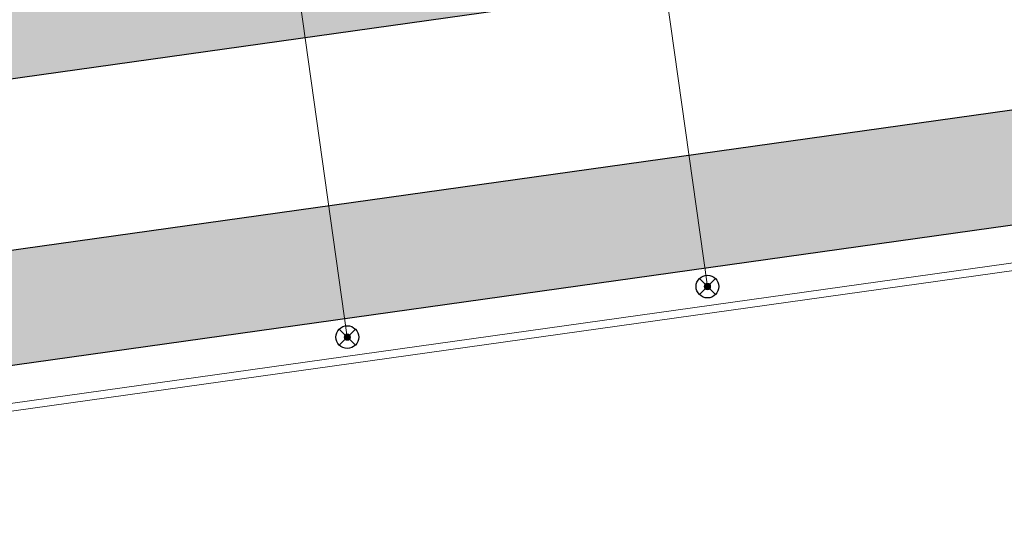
# Model space of a CAD drawing. Extents: x 98477 to 100410, y 398052 to 398969.
# Tile 175 of 256: x 98620 to 98633, y 398414 to 398421. Entities that reach past the tile are written whole.
import ezdxf

# ---------------------------------------------------------------- set-up
doc = ezdxf.new("R2010")
doc.units = 0
doc.linetypes.add('AL-NUTSTRACE', pattern=[17, 5, -3.5, 0, -3.5, 5])
doc.linetypes.add('RI-DWA', pattern=[9.75, 4.5, -0.75, 0.75, -0.75, 0.75, -0.75, 0.75, -0.75])
for name, color, linetype, lineweight in [('N-KO-kantbegrenzing grondwerk', 70, 'Continuous', 25), ('N-KO-kantverharding', 2, 'Continuous', 25), ('N-RI-DWA huisaansluitleiding', 24, 'RI-DWA', 18), ('N-RI-DWA ontstoppingstuk', 24, 'Continuous', 25), ("N-VH-arcering 'MAT' grijs 251", 251, 'Continuous', 18), ('N-VH-arcering printbeton', 8, 'Continuous', 9), ('X-AL-hoogtelijn - Niv 1', 1, 'AL-HOOGTELIJN', 18), ('X-AL-nutstrace VERWERKT', 252, 'AL-NUTSTRACE', 18)]:
    doc.layers.add(name, color=color, linetype=linetype, lineweight=lineweight)
doc.layers.add('X-AL-contourlijnen', color=30, linetype='Continuous', plot=False)
doc.styles.get("Standard").update_dxf_attribs({"font": 'txt.shx'})
doc.linetypes.add('AL-HOOGTELIJN', pattern='A,10,-1.5,["H",Standard,S=0.9,R=0,X=-0.3,Y=-0.45],-1.5,30', length=43)

# ---------------------------------------------------------------- blocks, each defined once
blk = doc.blocks.new('CS Ontstoppingsstuk')
h = blk.add_hatch(color=256)
edge = h.paths.add_edge_path()
edge.add_arc((0, -5.551115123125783e-17), 0.2125000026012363, 358.5516444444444, 718.5516444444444)
at = {"lineweight": 18, "flags": 128}
for points in [[(-0.530330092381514, -0.5303300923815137), (0.5303300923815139, 0.5303300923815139)], [(0.5303300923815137, -0.530330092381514), (-0.5303300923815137, 0.530330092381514)]]:
    blk.add_lwpolyline(points, dxfattribs=at)
blk.add_circle((0, 0), 0.7500000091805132)
at = {"lineweight": 18}
blk.add_circle((0, 0), 0.2125000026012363, dxfattribs=at)

msp = doc.modelspace()

# ---------------------------------------------------------------- hatches: boundary and pattern name
at = {"layer": "N-VH-arcering 'MAT' grijs 251"}
h = msp.add_hatch(color=256, dxfattribs=at)
h.dxf.hatch_style = 1
edge = h.paths.add_edge_path()
edge.add_line((98801.70985258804, 398275.5025756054), (98759.07881222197, 398269.5111736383))
edge.add_arc((98758.55691309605, 398273.2246788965), 3.749999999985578, 188.0000000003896, 277.9999999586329, ccw=False)
edge.add_line((98754.84340783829, 398272.7027797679), (98754.7320693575, 398273.4949942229))
edge.add_arc((98759.43584268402, 398274.1560664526), 4.75000000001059, 98.00000000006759, 188.0000000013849, ccw=False)
edge.add_line((98758.77477045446, 398278.859839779), (98802.64364589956, 398285.0252081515))
edge.add_arc((98800.79960231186, 398298.1462600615), 13.24999999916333, 278.0000000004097, 315.3695932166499)
edge.add_arc((98814.32101528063, 398284.7981743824), 5.750000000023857, 97.99999999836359, 135.3695932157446, ccw=False)
edge.add_line((98813.52076995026, 398290.4922157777), (98817.94515990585, 398291.114023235))
edge.add_arc((98818.74540523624, 398285.4199818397), 5.750000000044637, 8.00000000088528, 97.99999999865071, ccw=False)
edge.add_line((98824.43944663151, 398286.2202271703), (98832.12180180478, 398231.5574297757))
edge.add_arc((98824.4472242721, 398230.4788382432), 7.74999999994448, -36.90337989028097, 8.000000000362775, ccw=False)
edge.add_line((98830.64450586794, 398225.8252159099), (98822.02531955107, 398214.3469478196))
edge.add_arc((98828.62242576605, 398209.3930917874), 8.249999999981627, 143.0966201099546, 188.000000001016)
edge.add_line((98820.45271419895, 398208.2449137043), (98820.95212056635, 398204.6914527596))
edge.add_line((98820.95212056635, 398204.6914527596), (98824.98814049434, 398175.9736787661))
edge.add_line((98824.98814049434, 398175.9736787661), (98826.34507822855, 398166.3185650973))
edge.add_arc((98829.56344945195, 398166.7708776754), 3.249999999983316, 187.9999999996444, 277.9999999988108)
edge.add_line((98830.01576203, 398163.552506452), (98845.49611657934, 398165.7281284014))
edge.add_line((98845.49611657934, 398165.7281284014), (98850.05134969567, 398166.3683246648))
edge.add_line((98850.05134969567, 398166.3683246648), (98871.26042709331, 398169.349066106))
edge.add_line((98871.26042709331, 398169.349066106), (98879.77673248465, 398170.5459547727))
edge.add_line((98879.77673248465, 398170.5459547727), (98895.91810200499, 398172.8144763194))
edge.add_line((98895.91810200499, 398172.8144763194), (98895.01347684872, 398179.2512187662))
edge.add_line((98895.01347684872, 398179.2512187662), (98835.84495974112, 398170.9356259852))
edge.add_arc((98835.18388751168, 398175.6393993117), 4.749999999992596, 188.0000000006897, 277.9999999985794, ccw=False)
edge.add_line((98830.48011418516, 398174.9783270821), (98825.97718274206, 398207.0183491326))
edge.add_arc((98833.65176027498, 398208.096940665), 7.750000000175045, 143.0966201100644, 188.0000000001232, ccw=False)
edge.add_line((98827.4544786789, 398212.7505629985), (98836.07366499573, 398224.2288310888))
edge.add_arc((98829.47655878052, 398229.1826871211), 8.250000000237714, 323.096620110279, 367.9999999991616)
edge.add_line((98837.64627034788, 398230.3308652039), (98837.34238794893, 398232.4931008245))
edge.add_line((98837.34238794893, 398232.4931008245), (98837.34238780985, 398232.493100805))
edge.add_line((98837.34238780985, 398232.493100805), (98829.68786739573, 398286.9578446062))
edge.add_arc((98835.38190879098, 398287.7580899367), 5.749999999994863, 97.99999999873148, 188.0000000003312, ccw=False)
edge.add_line((98834.58166346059, 398293.452131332), (98882.50500414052, 398300.1873176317))
edge.add_arc((98883.61838894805, 398292.2651730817), 8.000000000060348, 11.632034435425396, 97.9999999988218, ccw=False)
edge.add_line((98891.45409032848, 398293.8781776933), (98890.9995, 398296.0865))
edge.add_line((98890.9995, 398296.0865), (98889.023, 398305.688))
edge.add_line((98889.023, 398305.688), (98888.557, 398307.974))
edge.add_line((98888.557, 398307.974), (98887.38477368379, 398314.7597044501))
edge.add_arc((98879.50153614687, 398313.3978799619), 8.00000000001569, -82.00000000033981, 9.801079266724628, ccw=False)
edge.add_line((98880.6149209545, 398305.475735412), (98872.94460748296, 398304.3977431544))
edge.add_arc((98872.42270835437, 398308.1112484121), 3.749999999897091, 189.4265010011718, 278.00000000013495, ccw=False)
edge.add_arc((92946.7354543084, 397324.3039467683), 6003.049999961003, 9.42650100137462, 10.61166010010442)
edge.add_line((98847.1206531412, 398429.7738954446), (98842.31285519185, 398429.0982035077))
edge.add_arc((92946.7354539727, 397324.3039467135), 5998.200000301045, 9.428546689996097, 10.613773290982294, ccw=False)
edge.add_arc((98860.08948650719, 398306.4687901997), 3.840166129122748, -81.43407539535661, 6.657381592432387, ccw=False)
edge.add_line((98860.66146879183, 398302.6714605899), (98847.18483033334, 398300.7774425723))
edge.add_line((98847.18483033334, 398300.7774425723), (98842.62959721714, 398300.1372463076))
edge.add_line((98842.62959721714, 398300.1372463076), (98820.15051205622, 398296.9780169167))
edge.add_arc((98819.35026672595, 398302.672058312), 5.749999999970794, 187.9999999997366, 277.99999999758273, ccw=False)
edge.add_line((98813.65622533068, 398301.8718129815), (98812.30624625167, 398311.4774132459))
edge.add_line((98812.30624625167, 398311.4774132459), (98811.1093575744, 398319.9937186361))
edge.add_line((98811.1093575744, 398319.9937186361), (98809.24443803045, 398333.2633107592))
edge.add_line((98809.24443803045, 398333.2633107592), (98808.67382831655, 398337.3234098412))
edge.add_line((98808.67382831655, 398337.3234098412), (98807.71353391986, 398344.1562595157))
edge.add_line((98807.71353391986, 398344.1562595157), (98807.70657526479, 398344.2057729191))
edge.add_line((98807.70657526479, 398344.2057729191), (98811.66764753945, 398344.7624653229))
edge.add_line((98811.66764753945, 398344.7624653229), (98829.49247277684, 398347.2675811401))
edge.add_line((98829.49247277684, 398347.2675811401), (98831.96814294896, 398347.6155138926))
edge.add_line((98831.96814294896, 398347.6155138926), (98831.06351779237, 398354.0522563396))
edge.add_line((98831.06351779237, 398354.0522563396), (98828.58784762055, 398353.704323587))
edge.add_line((98828.58784762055, 398353.704323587), (98810.76302238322, 398351.1992077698))
edge.add_line((98810.76302238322, 398351.1992077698), (98806.80195010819, 398350.6425153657))
edge.add_line((98806.80195010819, 398350.6425153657), (98806.79499145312, 398350.6920287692))
edge.add_line((98806.79499145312, 398350.6920287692), (98805.14616655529, 398362.4240275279))
edge.add_line((98805.14616655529, 398362.4240275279), (98805.04836903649, 398363.119893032))
edge.add_line((98805.04836903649, 398363.119893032), (98803.99065346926, 398370.6459303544))
edge.add_line((98803.99065346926, 398370.6459303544), (98802.48758397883, 398381.3408254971))
edge.add_line((98802.48758397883, 398381.3408254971), (98801.4298684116, 398388.8668628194))
edge.add_line((98801.4298684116, 398388.8668628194), (98799.92679892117, 398399.561757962))
edge.add_line((98799.92679892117, 398399.561757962), (98798.86908335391, 398407.0877952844))
edge.add_line((98798.86908335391, 398407.0877952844), (98797.36601386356, 398417.7826904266))
edge.add_line((98797.36601386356, 398417.7826904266), (98796.79540414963, 398421.8427895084))
edge.add_line((98796.79540414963, 398421.8427895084), (98795.88382033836, 398428.3290453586))
edge.add_line((98795.88382033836, 398428.3290453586), (98795.87686168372, 398428.3785587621))
edge.add_line((98795.87686168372, 398428.3785587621), (98799.83793395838, 398428.9352511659))
edge.add_line((98799.83793395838, 398428.9352511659), (98817.66275919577, 398431.4403669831))
edge.add_line((98817.66275919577, 398431.4403669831), (98820.13842936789, 398431.7882997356))
edge.add_line((98820.13842936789, 398431.7882997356), (98819.2338042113, 398438.2250421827))
edge.add_line((98819.2338042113, 398438.2250421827), (98816.75813403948, 398437.87710943))
edge.add_line((98816.75813403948, 398437.87710943), (98798.93330880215, 398435.3719936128))
edge.add_line((98798.93330880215, 398435.3719936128), (98794.9722365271, 398434.8153012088))
edge.add_line((98794.9722365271, 398434.8153012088), (98794.96527787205, 398434.8648146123))
edge.add_line((98794.96527787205, 398434.8648146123), (98793.37870452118, 398446.1538705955))
edge.add_line((98793.37870452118, 398446.1538705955), (98792.73850825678, 398450.7091037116))
edge.add_line((98792.73850825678, 398450.7091037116), (98789.33816684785, 398474.9037900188))
edge.add_line((98789.33816684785, 398474.9037900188), (98783.89169246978, 398474.1383379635))
edge.add_line((98783.89169246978, 398474.1383379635), (98786.76317609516, 398453.7066703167))
edge.add_arc((98782.05940276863, 398453.0455980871), 4.750000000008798, -82.0000000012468, 7.999999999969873, ccw=False)
edge.add_line((98782.72047499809, 398448.3418247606), (98773.11487473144, 398446.9918456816))
edge.add_line((98773.11487473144, 398446.9918456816), (98764.5985693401, 398445.7949570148))
edge.add_line((98764.5985693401, 398445.7949570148), (98743.40683266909, 398442.8166526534))
edge.add_line((98743.40683266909, 398442.8166526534), (98734.89052727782, 398441.6197639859))
edge.add_line((98734.89052727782, 398441.6197639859), (98611.80020633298, 398424.3205475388))
edge.add_line((98611.80020633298, 398424.3205475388), (98607.65702311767, 398453.8008279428))
edge.add_arc((98611.6373665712, 398454.1216500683), 3.993251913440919, 101.39182936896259, 184.6081706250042, ccw=False)
edge.add_line((98610.84862924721, 398458.0362323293), (98611.83889731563, 398458.1754054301))
edge.add_line((98611.83889731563, 398458.1754054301), (98639.5664032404, 398462.0722522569))
edge.add_line((98639.5664032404, 398462.0722522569), (98641.54693937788, 398462.3505984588))
edge.add_line((98641.54693937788, 398462.3505984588), (98659.37176461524, 398464.8557142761))
edge.add_line((98659.37176461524, 398464.8557142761), (98661.84743478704, 398465.2036470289))
edge.add_line((98661.84743478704, 398465.2036470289), (98660.94280963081, 398471.6403894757))
edge.add_line((98660.94280963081, 398471.6403894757), (98649.90132066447, 398470.0886093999))
edge.add_line((98649.90132066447, 398470.0886093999), (98624.64948491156, 398466.5396953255))
edge.add_line((98624.64948491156, 398466.5396953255), (98622.66894877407, 398466.2613491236))
edge.add_line((98622.66894877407, 398466.2613491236), (98604.84412353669, 398463.7562333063))
edge.add_line((98604.84412353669, 398463.7562333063), (98602.86358739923, 398463.4778871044))
edge.add_line((98602.86358739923, 398463.4778871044), (98594.9414428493, 398462.3645022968))
edge.add_line((98594.9414428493, 398462.3645022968), (98576.27488975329, 398459.7410893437))
edge.add_line((98576.27488975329, 398459.7410893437), (98577.17951490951, 398453.3043468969))
edge.add_line((98577.17951490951, 398453.3043468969), (98578.1697829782, 398453.4435199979))
edge.add_line((98578.1697829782, 398453.4435199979), (98598.47059208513, 398456.2943364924))
edge.add_arc((98598.79151287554, 398452.3139562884), 3.993296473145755, 11.424909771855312, 94.60953932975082, ccw=False)
edge.add_line((98602.70568277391, 398453.1049624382), (98606.84886598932, 398423.6246820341))
edge.add_line((98606.84886598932, 398423.6246820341), (98548.81915716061, 398415.4691383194))
edge.add_arc((98548.15808493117, 398420.172911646), 4.750000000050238, 188.0000000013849, 277.99999999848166, ccw=False)
edge.add_line((98543.45431160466, 398419.5118394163), (98539.76818545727, 398445.7399897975))
edge.add_line((98539.76818545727, 398445.7399897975), (98538.97597100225, 398445.6286513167))
edge.add_line((98538.97597100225, 398445.6286513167), (98538.73241807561, 398447.361620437))
edge.add_line((98538.73241807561, 398447.361620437), (98534.77134580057, 398446.8049280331))
edge.add_line((98534.77134580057, 398446.8049280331), (98536.52992450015, 398434.2919904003))
edge.add_line((98536.52992450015, 398434.2919904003), (98537.17012076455, 398429.7367572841))
edge.add_line((98537.17012076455, 398429.7367572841), (98538.39484405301, 398421.0223982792))
edge.add_line((98538.39484405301, 398421.0223982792), (98539.03504031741, 398416.467165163))
edge.add_line((98539.03504031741, 398416.467165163), (98541.02521566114, 398402.30633178))
edge.add_line((98541.02521566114, 398402.30633178), (98541.66541192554, 398397.7510986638))
edge.add_line((98541.66541192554, 398397.7510986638), (98543.65558726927, 398383.5902652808))
edge.add_line((98543.65558726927, 398383.5902652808), (98544.29578353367, 398379.0350321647))
edge.add_line((98544.29578353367, 398379.0350321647), (98545.60401068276, 398369.7265123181))
edge.add_arc((98543.87104156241, 398369.4829593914), 1.750000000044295, -82.00000000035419, 7.99999999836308, ccw=False)
edge.add_line((98544.11459448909, 398367.7499902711), (98522.47723718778, 398364.7090580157))
edge.add_line((98522.47723718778, 398364.7090580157), (98523.21485462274, 398359.4606372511))
edge.add_line((98523.21485462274, 398359.4606372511), (98545.05026553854, 398362.5294041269))
edge.add_line((98545.05026553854, 398362.5294041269), (98549.60549865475, 398363.1696003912))
edge.add_line((98549.60549865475, 398363.1696003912), (98564.16243926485, 398365.2154449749))
edge.add_arc((98564.82351149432, 398360.5116716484), 4.749999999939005, 8.000000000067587, 97.99999999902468, ccw=False)
edge.add_line((98569.5272848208, 398361.172743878), (98576.49985717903, 398311.5603136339))
edge.add_arc((98571.7960838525, 398310.8992414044), 4.749999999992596, -82.0000000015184, 7.999999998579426, ccw=False)
edge.add_line((98572.45715608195, 398306.1954680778), (98563.84182388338, 398304.9846620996))
edge.add_line((98563.84182388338, 398304.9846620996), (98559.28659076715, 398304.3444658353))
edge.add_line((98559.28659076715, 398304.3444658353), (98541.0161448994, 398301.7767221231))
edge.add_line((98541.0161448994, 398301.7767221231), (98541.7537623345, 398296.5283013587))
edge.add_line((98541.7537623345, 398296.5283013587), (98553.88454617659, 398298.2331718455))
edge.add_arc((98554.12809910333, 398296.5002027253), 1.749999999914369, 7.999999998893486, 98.0000000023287, ccw=False)
edge.add_line((98555.86106822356, 398296.7437556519), (98557.35022040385, 398286.1478873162))
edge.add_line((98557.35022040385, 398286.1478873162), (98557.99041666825, 398281.5926542))
edge.add_line((98557.99041666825, 398281.5926542), (98560.13368242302, 398266.3425259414))
edge.add_line((98560.13368242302, 398266.3425259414), (98560.77387868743, 398261.7872928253))
edge.add_line((98560.77387868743, 398261.7872928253), (98562.9171444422, 398246.5371645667))
edge.add_line((98562.9171444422, 398246.5371645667), (98563.5573407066, 398241.9819314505))
edge.add_line((98563.5573407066, 398241.9819314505), (98565.70060646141, 398226.7318031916))
edge.add_line((98565.70060646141, 398226.7318031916), (98566.34080272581, 398222.1765700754))
edge.add_line((98566.34080272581, 398222.1765700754), (98567.56552601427, 398213.4622110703))
edge.add_line((98567.56552601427, 398213.4622110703), (98568.20572227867, 398208.9069779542))
edge.add_line((98568.20572227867, 398208.9069779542), (98576.53105717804, 398149.6691420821))
edge.add_line((98576.53105717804, 398149.6691420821), (98576.55610833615, 398149.4908938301))
edge.add_line((98576.55610833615, 398149.4908938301), (98535.4599834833, 398143.7152101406))
edge.add_line((98535.4599834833, 398143.7152101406), (98536.3465161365, 398137.4072025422))
edge.add_line((98536.3465161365, 398137.4072025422), (98537.33678420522, 398137.5463756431))
edge.add_line((98537.33678420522, 398137.5463756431), (98577.44264098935, 398143.1828862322))
edge.add_line((98577.44264098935, 398143.1828862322), (98578.76478544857, 398133.7753395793))
edge.add_line((98578.76478544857, 398133.7753395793), (98538.65892866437, 398128.1388289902))
edge.add_line((98538.65892866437, 398128.1388289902), (98537.66866059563, 398127.9996558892))
edge.add_line((98537.66866059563, 398127.9996558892), (98538.57328575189, 398121.5629134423))
edge.add_line((98538.57328575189, 398121.5629134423), (98579.66941060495, 398127.3385971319))
edge.add_line((98579.66941060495, 398127.3385971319), (98579.67636925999, 398127.2890837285))
edge.add_line((98579.67636925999, 398127.2890837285), (98580.7660946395, 398119.5352847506))
edge.add_line((98580.7660946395, 398119.5352847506), (98582.57534495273, 398106.6617998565))
edge.add_line((98582.57534495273, 398106.6617998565), (98583.06245080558, 398103.1958616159))
edge.add_line((98583.06245080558, 398103.1958616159), (98584.87170111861, 398090.3223767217))
edge.add_line((98584.87170111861, 398090.3223767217), (98585.35880697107, 398086.8564384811))
edge.add_line((98585.35880697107, 398086.8564384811), (98587.16805728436, 398073.9829535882))
edge.add_line((98587.16805728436, 398073.9829535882), (98588.14928671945, 398067.0011433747))
edge.add_arc((98585.92118356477, 398066.6880038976), 2.249999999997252, -71.05267843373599, 7.999999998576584, ccw=False)
edge.add_line((98586.6517556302, 398064.5599145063), (98587.08769329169, 398064.7095716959))
edge.add_line((98587.08769329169, 398064.7095716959), (98595.76511800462, 398067.6885274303))
edge.add_line((98595.76511800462, 398067.6885274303), (98596.09256923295, 398067.8009412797))
edge.add_arc((98595.36199716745, 398069.9290306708), 2.249999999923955, 187.9999999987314, 288.947321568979, ccw=False)
edge.add_line((98593.13389401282, 398069.6158911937), (98582.46560133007, 398145.5247379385))
edge.add_arc((98587.16937465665, 398146.1858101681), 4.750000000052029, 98.00000000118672, 187.9999999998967, ccw=False)
edge.add_line((98586.50830242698, 398150.8895834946), (98609.06670264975, 398154.0599598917))
edge.add_line((98609.06670264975, 398154.0599598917), (98621.30783352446, 398156.2004915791))
edge.add_line((98621.30783352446, 398156.2004915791), (98618.71337939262, 398174.6609919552))
edge.add_line((98618.71337939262, 398174.6609919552), (98600.88855415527, 398172.155876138))
edge.add_line((98600.88855415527, 398172.155876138), (98602.70587460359, 398159.2249692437))
edge.add_line((98602.70587460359, 398159.2249692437), (98585.67326382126, 398156.8311919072))
edge.add_arc((98585.08617653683, 398161.633146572), 4.837710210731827, 189.0296070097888, 276.97039299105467, ccw=False)
edge.add_line((98580.30841826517, 398160.8738930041), (98573.6350680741, 398208.3572469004))
edge.add_line((98573.6350680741, 398208.3572469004), (98572.71652560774, 398214.8930161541))
edge.add_line((98572.71652560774, 398214.8930161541), (98570.01656744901, 398234.1042166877))
edge.add_line((98570.01656744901, 398234.1042166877), (98569.09802498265, 398240.6399859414))
edge.add_line((98569.09802498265, 398240.6399859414), (98568.63179509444, 398243.9573839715))
edge.add_line((98568.63179509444, 398243.9573839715), (98568.16556520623, 398247.2747820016))
edge.add_arc((98572.86933853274, 398247.9358542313), 4.74999999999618, 98.00000000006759, 188.0000000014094, ccw=False)
edge.add_line((98572.20826630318, 398252.6396275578), (98597.85620928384, 398256.2442108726))
edge.add_line((98597.85620928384, 398256.2442108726), (98604.39197853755, 398257.1627533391))
edge.add_line((98604.39197853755, 398257.1627533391), (98619.64210679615, 398259.3060190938))
edge.add_line((98619.64210679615, 398259.3060190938), (98626.17787604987, 398260.2245615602))
edge.add_line((98626.17787604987, 398260.2245615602), (98639.44746817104, 398262.089481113))
edge.add_line((98639.44746817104, 398262.089481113), (98639.4969815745, 398262.096439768))
edge.add_line((98639.4969815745, 398262.096439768), (98640.05367397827, 398258.1353674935))
edge.add_line((98640.05367397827, 398258.1353674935), (98641.8629242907, 398245.2618825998))
edge.add_line((98641.8629242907, 398245.2618825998), (98642.14127049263, 398243.2813464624))
edge.add_line((98642.14127049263, 398243.2813464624), (98643.25465530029, 398235.3592019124))
edge.add_line((98643.25465530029, 398235.3592019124), (98644.5767997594, 398225.9516552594))
edge.add_line((98644.5767997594, 398225.9516552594), (98646.03811731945, 398215.5538405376))
edge.add_line((98646.03811731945, 398215.5538405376), (98646.38605007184, 398213.0781703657))
edge.add_line((98646.38605007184, 398213.0781703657), (98652.82279251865, 398213.9827955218))
edge.add_line((98652.82279251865, 398213.9827955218), (98652.47485976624, 398216.4584656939))
edge.add_line((98652.47485976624, 398216.4584656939), (98651.70940771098, 398221.904940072))
edge.add_line((98651.70940771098, 398221.904940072), (98651.43106150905, 398223.8854762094))
edge.add_line((98651.43106150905, 398223.8854762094), (98649.62181119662, 398236.758961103))
edge.add_line((98649.62181119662, 398236.758961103), (98649.34346499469, 398238.7394972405))
edge.add_line((98649.34346499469, 398238.7394972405), (98646.49041642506, 398259.0399926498))
edge.add_line((98646.49041642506, 398259.0399926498), (98645.93372402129, 398263.0010649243))
edge.add_line((98645.93372402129, 398263.0010649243), (98645.98323742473, 398263.0080235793))
edge.add_line((98645.98323742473, 398263.0080235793), (98654.39783815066, 398264.1906185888))
edge.add_line((98654.39783815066, 398264.1906185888), (98722.62535253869, 398273.7793704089))
edge.add_line((98722.62535253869, 398273.7793704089), (98731.14165792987, 398274.9762590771))
edge.add_line((98731.14165792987, 398274.9762590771), (98743.97026282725, 398276.7792019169))
edge.add_arc((98744.55735011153, 398271.9772472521), 4.837710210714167, 9.02960700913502, 96.9703929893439, ccw=False)
edge.add_line((98749.33510838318, 398272.73650082), (98750.7268393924, 398262.8338201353))
edge.add_line((98750.7268393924, 398262.8338201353), (98752.41029510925, 398263.0704144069))
edge.add_line((98752.41029510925, 398263.0704144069), (98756.96552822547, 398263.7106106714))
edge.add_line((98756.96552822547, 398263.7106106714), (98772.21565648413, 398265.8538764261))
edge.add_line((98772.21565648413, 398265.8538764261), (98776.77088960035, 398266.4940726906))
edge.add_line((98776.77088960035, 398266.4940726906), (98795.98209013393, 398269.1940308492))
edge.add_line((98795.98209013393, 398269.1940308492), (98800.53732325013, 398269.8342271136))
edge.add_line((98800.53732325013, 398269.8342271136), (98802.46834598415, 398270.1056146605))
edge.add_line((98802.46834598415, 398270.1056146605), (98801.70985258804, 398275.5025756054))
edge = h.paths.add_edge_path(flags=16)
edge.add_line((98744.0622075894, 398333.4636472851), (98751.98435213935, 398334.5770320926))
edge.add_line((98751.98435213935, 398334.5770320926), (98753.96600319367, 398334.8555349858))
edge.add_line((98753.96600319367, 398334.8555349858), (98764.36270300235, 398336.316695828))
edge.add_line((98764.36270300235, 398336.316695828), (98764.36270299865, 398336.3166958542))
edge.add_line((98764.36270299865, 398336.3166958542), (98766.34323913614, 398336.5950420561))
edge.add_line((98766.34323913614, 398336.5950420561), (98774.26538368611, 398337.7084268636))
edge.add_line((98774.26538368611, 398337.7084268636), (98774.24729118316, 398337.8371617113))
edge.add_line((98774.24729118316, 398337.8371617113), (98802.48973650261, 398341.8063785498))
edge.add_line((98802.48973650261, 398341.8063785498), (98803.0185942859, 398338.0433598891))
edge.add_line((98803.0185942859, 398338.0433598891), (98808.47417984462, 398299.2248515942))
edge.add_arc((98800.79960231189, 398298.1462600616), 7.750000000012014, -82.00000000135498, 8.000000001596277, ccw=False)
edge.add_line((98801.87819384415, 398290.4716825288), (98771.96746476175, 398286.2680036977))
edge.add_line((98771.96746476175, 398286.2680036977), (98767.41223164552, 398285.6278074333))
edge.add_line((98767.41223164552, 398285.6278074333), (98755.13290759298, 398283.9020609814))
edge.add_line((98755.13290759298, 398283.9020609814), (98746.61660220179, 398282.7051723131))
edge.add_line((98746.61660220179, 398282.7051723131), (98730.37620587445, 398280.4227334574))
edge.add_line((98730.37620587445, 398280.4227334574), (98721.85990048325, 398279.2258447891))
edge.add_line((98721.85990048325, 398279.2258447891), (98654.3282516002, 398269.7348904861))
edge.add_arc((98653.66717937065, 398274.4386638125), 4.749999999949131, 187.9999999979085, 277.9999999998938, ccw=False)
edge.add_line((98648.96340604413, 398273.7775915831), (98644.1340994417, 398308.1398935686))
edge.add_line((98644.1340994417, 398308.1398935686), (98642.93721077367, 398316.6561989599))
edge.add_line((98642.93721077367, 398316.6561989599), (98640.29988051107, 398335.4217788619))
edge.add_line((98640.29988051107, 398335.4217788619), (98638.12129075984, 398335.1155980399))
edge.add_line((98638.12129075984, 398335.1155980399), (98637.23004949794, 398334.990342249))
edge.add_line((98637.23004949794, 398334.990342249), (98635.05145974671, 398334.6841614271))
edge.add_line((98635.05145974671, 398334.6841614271), (98635.74036659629, 398329.7823344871))
edge.add_line((98635.74036659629, 398329.7823344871), (98636.93725526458, 398321.266029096))
edge.add_line((98636.93725526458, 398321.266029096), (98638.384655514, 398310.967241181))
edge.add_line((98638.384655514, 398310.967241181), (98639.02485177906, 398306.4120080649))
edge.add_line((98639.02485177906, 398306.4120080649), (98641.16811753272, 398291.1618798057))
edge.add_line((98641.16811753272, 398291.1618798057), (98642.36500620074, 398282.6455744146))
edge.add_line((98642.36500620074, 398282.6455744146), (98643.71498527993, 398273.0399741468))
edge.add_arc((98639.01121195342, 398272.3789019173), 4.749999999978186, -82.00000000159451, 7.999999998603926, ccw=False)
edge.add_line((98639.67228418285, 398267.6751285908), (98619.32227537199, 398264.8151213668))
edge.add_line((98619.32227537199, 398264.8151213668), (98614.27190822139, 398264.1053385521))
edge.add_line((98614.27190822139, 398264.1053385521), (98593.92189940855, 398261.2453313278))
edge.add_arc((98593.26082717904, 398265.9491046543), 4.750000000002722, 188.0000000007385, 277.9999999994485, ccw=False)
edge.add_line((98588.55705385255, 398265.2880324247), (98581.77932383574, 398313.5140873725))
edge.add_line((98581.77932383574, 398313.5140873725), (98580.58243516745, 398322.0303927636))
edge.add_line((98580.58243516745, 398322.0303927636), (98575.23122943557, 398360.1062000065))
edge.add_line((98575.23122943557, 398360.1062000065), (98574.59103317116, 398364.6614331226))
edge.add_line((98574.59103317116, 398364.6614331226), (98572.66348572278, 398378.3766458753))
edge.add_line((98572.66348572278, 398378.3766458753), (98571.18825085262, 398388.8734874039))
edge.add_line((98571.18825085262, 398388.8734874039), (98568.51612731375, 398407.8866343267))
edge.add_arc((98573.21990064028, 398408.5477065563), 4.750000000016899, 97.9999999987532, 188.0000000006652, ccw=False)
edge.add_line((98572.55882841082, 398413.2514798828), (98607.11918401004, 398418.1086211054))
edge.add_line((98607.11918401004, 398418.1086211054), (98607.61431804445, 398418.1782076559))
edge.add_line((98607.61431804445, 398418.1782076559), (98611.58353488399, 398389.9357623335))
edge.add_line((98611.58353488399, 398389.9357623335), (98611.454800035, 398389.9176698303))
edge.add_line((98611.454800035, 398389.9176698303), (98613.2640503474, 398377.0441849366))
edge.add_line((98613.2640503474, 398377.0441849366), (98613.33363689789, 398376.5490509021))
edge.add_line((98613.33363689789, 398376.5490509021), (98626.20712179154, 398378.3583012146))
edge.add_line((98626.20712179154, 398378.3583012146), (98628.18765792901, 398378.6366474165))
edge.add_line((98628.18765792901, 398378.6366474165), (98636.10980247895, 398379.7500322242))
edge.add_line((98636.10980247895, 398379.7500322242), (98648.36932117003, 398381.4729952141))
edge.add_line((98648.36932117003, 398381.4729952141), (98647.4646960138, 398387.9097376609))
edge.add_line((98647.4646960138, 398387.9097376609), (98634.59121112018, 398386.1004873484))
edge.add_line((98634.59121112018, 398386.1004873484), (98632.49184281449, 398385.8054403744))
edge.add_line((98632.49184281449, 398385.8054403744), (98619.73719008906, 398384.0128908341))
edge.add_line((98619.73719008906, 398384.0128908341), (98617.50908693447, 398383.6997513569))
edge.add_line((98617.50908693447, 398383.6997513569), (98612.56565838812, 398418.8740731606))
edge.add_line((98612.56565838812, 398418.8740731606), (98613.06079242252, 398418.943659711))
edge.add_line((98613.06079242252, 398418.943659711), (98667.57504960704, 398426.6051389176))
edge.add_line((98667.57504960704, 398426.6051389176), (98722.08930679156, 398434.2666181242))
edge.add_line((98722.08930679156, 398434.2666181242), (98726.14940587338, 398434.8372278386))
edge.add_line((98726.14940587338, 398434.8372278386), (98759.42241298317, 398439.51344403))
edge.add_line((98759.42241298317, 398439.51344403), (98763.48251206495, 398440.084053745))
edge.add_line((98763.48251206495, 398440.084053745), (98783.48592705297, 398442.8953503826))
edge.add_arc((98784.14699928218, 398438.191577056), 4.750000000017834, 8.000000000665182, 97.99999999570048, ccw=False)
edge.add_line((98788.85077260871, 398438.8526492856), (98795.6145853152, 398390.7256211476))
edge.add_arc((98790.91081198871, 398390.064548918), 4.749999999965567, -82.00000000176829, 8.000000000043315, ccw=False)
edge.add_line((98791.57188421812, 398385.3607755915), (98787.36324492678, 398384.7692899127))
edge.add_line((98787.36324492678, 398384.7692899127), (98774.48976003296, 398382.9600396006))
edge.add_line((98774.48976003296, 398382.9600396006), (98766.12199485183, 398381.7840268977))
edge.add_line((98766.12199485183, 398381.7840268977), (98766.07248144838, 398381.7770682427))
edge.add_line((98766.07248144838, 398381.7770682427), (98764.94517930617, 398389.7982395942))
edge.add_line((98764.94517930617, 398389.7982395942), (98762.09213076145, 398410.0987350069))
edge.add_line((98762.09213076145, 398410.0987350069), (98761.95295766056, 398411.0890030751))
edge.add_line((98761.95295766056, 398411.0890030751), (98755.5162152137, 398410.1843779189))
edge.add_line((98755.5162152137, 398410.1843779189), (98755.65538831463, 398409.1941098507))
edge.add_line((98755.65538831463, 398409.1941098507), (98758.50843688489, 398388.893614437))
edge.add_line((98758.50843688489, 398388.893614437), (98759.63573900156, 398380.8724430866))
edge.add_line((98759.63573900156, 398380.8724430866), (98759.5862255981, 398380.8654844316))
edge.add_line((98759.5862255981, 398380.8654844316), (98748.79230364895, 398379.3484976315))
edge.add_line((98748.79230364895, 398379.3484976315), (98744.23707053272, 398378.7083013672))
edge.add_line((98744.23707053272, 398378.7083013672), (98741.31577972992, 398378.2977407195))
edge.add_line((98741.31577972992, 398378.2977407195), (98735.86930535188, 398377.532288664))
edge.add_line((98735.86930535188, 398377.532288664), (98732.94801454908, 398377.1217280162))
edge.add_line((98732.94801454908, 398377.1217280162), (98728.39278143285, 398376.4815317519))
edge.add_line((98728.39278143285, 398376.4815317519), (98718.31915239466, 398375.0657755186))
edge.add_arc((98720.44154218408, 398359.9641874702), 15.25000000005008, 97.9999999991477, 128.0000000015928)
edge.add_line((98711.052704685, 398371.9813514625), (98707.24934533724, 398369.0098414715))
edge.add_line((98707.24934533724, 398369.0098414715), (98710.51235115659, 398364.8333844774))
edge.add_line((98710.51235115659, 398364.8333844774), (98713.62044188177, 398367.261691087))
edge.add_arc((98721.25410813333, 398357.3241039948), 12.53110121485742, 99.37790491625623, 127.53006232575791, ccw=False)
edge.add_line((98719.21222162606, 398369.6877279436), (98728.55711414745, 398371.001066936))
edge.add_line((98728.55711414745, 398371.001066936), (98733.11234726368, 398371.6412632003))
edge.add_line((98733.11234726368, 398371.6412632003), (98743.90626921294, 398373.1582500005))
edge.add_line((98743.90626921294, 398373.1582500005), (98752.42257460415, 398374.3551386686))
edge.add_line((98752.42257460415, 398374.3551386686), (98763.21649655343, 398375.8721254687))
edge.add_line((98763.21649655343, 398375.8721254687), (98767.77172966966, 398376.512321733))
edge.add_line((98767.77172966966, 398376.512321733), (98793.32064568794, 398380.102987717))
edge.add_arc((98793.7681908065, 398376.2908113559), 3.838357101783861, 9.304190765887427, 96.69580920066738, ccw=False)
edge.add_line((98797.55605007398, 398376.9113815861), (98799.60189465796, 398362.3544409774))
edge.add_line((98799.60189465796, 398362.3544409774), (98801.64078058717, 398347.8470137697))
edge.add_line((98801.64078058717, 398347.8470137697), (98801.71036713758, 398347.3518797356))
edge.add_line((98801.71036713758, 398347.3518797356), (98773.46792181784, 398343.3826628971))
edge.add_line((98773.46792181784, 398343.3826628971), (98773.36075853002, 398344.1451693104))
edge.add_line((98773.36075853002, 398344.1451693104), (98770.8850883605, 398343.7972365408))
edge.add_line((98770.8850883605, 398343.7972365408), (98758.01160346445, 398341.9879862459))
edge.add_line((98758.01160346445, 398341.9879862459), (98756.03106732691, 398341.7096400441))
edge.add_line((98756.03106732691, 398341.7096400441), (98743.15758242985, 398339.900389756))
edge.add_line((98743.15758242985, 398339.900389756), (98743.15758243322, 398339.9003897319))
edge.add_line((98743.15758243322, 398339.9003897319), (98742.16731436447, 398339.761216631))
edge.add_line((98742.16731436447, 398339.761216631), (98743.07193952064, 398333.3244741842))
edge.add_line((98743.07193952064, 398333.3244741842), (98744.0622075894, 398333.4636472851))
edge = h.paths.add_edge_path(flags=16)
edge.add_line((98545.99047331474, 398402.9031704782), (98545.73996173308, 398404.6856530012))
edge.add_arc((98550.44373505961, 398405.3467252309), 4.750000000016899, 98.00000000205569, 188.0000000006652, ccw=False)
edge.add_line((98549.78266282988, 398410.0504985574), (98557.70480737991, 398411.1638833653))
edge.add_arc((98558.36587960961, 398406.4601100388), 4.750000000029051, 8.000000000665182, 98.00000000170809, ccw=False)
edge.add_line((98563.06965293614, 398407.1211822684), (98563.35495779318, 398405.0911327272))
edge.add_line((98563.35495779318, 398405.0911327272), (98565.09462155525, 398392.7127818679))
edge.add_line((98565.09462155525, 398392.7127818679), (98565.44255430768, 398390.237111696))
edge.add_line((98565.44255430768, 398390.237111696), (98567.18221806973, 398377.8587608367))
edge.add_line((98567.18221806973, 398377.8587608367), (98567.46752292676, 398375.8287112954))
edge.add_arc((98562.76374960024, 398375.1676390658), 4.749999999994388, -82.00000000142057, 7.9999999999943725, ccw=False)
edge.add_line((98563.42482182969, 398370.4638657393), (98555.50267727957, 398369.3504809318))
edge.add_arc((98554.84160505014, 398374.0542542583), 4.749999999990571, 187.9999999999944, 277.99999999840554, ccw=False)
edge.add_line((98550.13783172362, 398373.3931820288), (98549.88732014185, 398375.1756645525))
edge.add_line((98549.88732014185, 398375.1756645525), (98548.07806982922, 398388.0491494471))
edge.add_line((98548.07806982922, 398388.0491494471), (98547.79972362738, 398390.0296855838))
edge.add_line((98547.79972362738, 398390.0296855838), (98545.99047331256, 398402.9031704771))
edge = h.paths.add_edge_path(flags=16)
edge.add_line((98580.97427237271, 398279.7231952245), (98580.69592617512, 398281.7037313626))
edge.add_line((98580.69592617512, 398281.7037313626), (98579.23460861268, 398292.1015460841))
edge.add_line((98579.23460861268, 398292.1015460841), (98578.55961907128, 398296.9043462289))
edge.add_arc((98573.85584574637, 398296.2432739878), 4.750000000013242, 8.000000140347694, 98.00000000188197)
edge.add_line((98573.19477351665, 398300.9470473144), (98565.5697093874, 398299.8754144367))
edge.add_arc((98566.23078161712, 398295.1716411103), 4.749999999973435, 98.00000000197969, 186.1903587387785)
edge.add_line((98561.5084782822, 398294.6594387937), (98561.50613232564, 398294.659109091))
edge.add_line((98561.50613232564, 398294.659109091), (98563.66331539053, 398279.3099540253))
edge.add_line((98563.66331539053, 398279.3099540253), (98563.94166159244, 398277.329417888))
edge.add_line((98563.94166159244, 398277.329417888), (98566.09884465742, 398261.9802628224))
edge.add_line((98566.09884465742, 398261.9802628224), (98566.10119061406, 398261.980592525))
edge.add_arc((98570.78174201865, 398262.7898752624), 4.749999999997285, 189.8096412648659, 277.9999999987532)
edge.add_line((98571.4428142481, 398258.0861019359), (98579.06787837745, 398259.1577348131))
edge.add_arc((98578.406806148, 398263.8615081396), 4.749999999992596, 277.9999999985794, 367.9999999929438)
edge.add_line((98583.11057947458, 398264.5225803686), (98582.43558993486, 398269.325380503))
edge.add_line((98582.43558993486, 398269.325380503), (98580.97427237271, 398279.7231952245))
edge = h.paths.add_edge_path(flags=16)
edge.add_line((98615.08128089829, 398162.7819088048), (98614.48868373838, 398166.998456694))
edge.add_arc((98612.75571461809, 398166.7549037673), 1.749999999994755, 8.000000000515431, 98.00000000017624)
edge.add_line((98612.51216169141, 398168.4878728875), (98608.55108941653, 398167.9311804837))
edge.add_arc((98608.79464234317, 398166.1982113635), 1.749999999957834, 97.99999999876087, 188.000000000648)
edge.add_line((98607.06167322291, 398165.9546584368), (98607.65427038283, 398161.7381105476))
edge.add_arc((98609.38723950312, 398161.9816634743), 1.749999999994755, 188.0000000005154, 277.999999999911)
edge.add_line((98609.6307924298, 398160.248694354), (98613.59186470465, 398160.8053867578))
edge.add_arc((98613.348311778, 398162.5383558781), 1.749999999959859, 277.9999999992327, 368.0000000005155)
at = {"layer": 'N-VH-arcering printbeton'}
h = msp.add_hatch(dxfattribs=at)
h.set_pattern_fill('CS-PRINTBETON', color=256)
h.set_pattern_definition([(45, (0, 0), (-0.3535533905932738, 0.3535533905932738), []), (45, (0.35, 0), (-0.3535533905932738, 0.3535533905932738), [0.5000000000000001, -0.2])])
h.paths.add_polyline_path([(98680.72286661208, 398424.6660906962), (98680.51410696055, 398426.1514928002), (98612.87879786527, 398416.6459700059), (98613.08755751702, 398415.1605679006)])

# ---------------------------------------------------------------- linework, layer by layer
at = {"layer": 'N-KO-kantbegrenzing grondwerk', "flags": 128}
msp.add_lwpolyline([(98613.08755751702, 398415.1605679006), (98680.72286661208, 398424.6660906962), (98680.51410696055, 398426.1514928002), (98612.87879786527, 398416.6459700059)], dxfattribs=at)
at = {"layer": 'N-KO-kantverharding', "flags": 128}
msp.add_lwpolyline([(98617.50908693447, 398383.6997513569), (98612.56565838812, 398418.8740731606), (98613.06079242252, 398418.943659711), (98667.57504960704, 398426.6051389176), (98722.08930679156, 398434.2666181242)], dxfattribs=at)
at = {"layer": 'N-RI-DWA huisaansluitleiding', "flags": 128}
for points in [[(98629.41226052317, 398417.2023983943), (98628.57722191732, 398423.1440068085)], [(98624.65897379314, 398416.5343675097), (98623.82393518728, 398422.475975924)]]:
    msp.add_lwpolyline(points, dxfattribs=at)
at = {"layer": 'X-AL-contourlijnen', "flags": 128}
msp.add_lwpolyline([(98572.55882841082, 398413.2514798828), (98607.11918401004, 398418.1086211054), (98607.61431804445, 398418.1782076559), (98611.58353488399, 398389.9357623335), (98611.454800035, 398389.9176698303), (98613.2640503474, 398377.0441849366), (98613.33363689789, 398376.5490509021), (98626.20712179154, 398378.3583012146), (98628.18765792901, 398378.6366474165), (98636.10980247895, 398379.7500322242), (98648.36932117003, 398381.4729952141), (98647.4646960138, 398387.9097376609), (98634.59121112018, 398386.1004873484), (98632.49184281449, 398385.8054403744), (98619.73719008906, 398384.0128908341), (98617.50908693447, 398383.6997513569), (98612.56565838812, 398418.8740731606), (98613.06079242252, 398418.943659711), (98667.57504960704, 398426.6051389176), (98722.08930679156, 398434.2666181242)], dxfattribs=at)
msp.add_lwpolyline([(98680.72286661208, 398424.6660906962), (98680.51410696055, 398426.1514928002), (98612.87879786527, 398416.6459700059), (98613.08755751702, 398415.1605679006)], close=True, dxfattribs=at)
at = {"layer": 'X-AL-hoogtelijn - Niv 1', "flags": 128}
for points in [[(98682.92177865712, 398412.645387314, 0.1390408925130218), (98687.67713802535, 398425.1385360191), (98613.65227810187, 398414.7350204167), (98616.99243252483, 398390.9685867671), (98670.69437286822, 398398.515902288, 0.03668775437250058)], [(98682.84156992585, 398412.7051079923, 0.1377271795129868), (98687.56621569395, 398425.0219641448), (98613.76522221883, 398414.64991092), (98617.07754202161, 398391.0815308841), (98670.64738606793, 398398.6102814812, 0.03662216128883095)]]:
    msp.add_lwpolyline(points, format="xyb", close=True, dxfattribs=at)
at = {"layer": 'X-AL-nutstrace VERWERKT', "const_width": 1.5, "flags": 128}
msp.add_lwpolyline([(98558.85534408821, 398417.8894599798), (98560.17748854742, 398408.4819133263), (98680.61848678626, 398425.4087917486)], dxfattribs=at)

# ---------------------------------------------------------------- block references
at = {"layer": 'N-RI-DWA ontstoppingstuk', "xscale": 0.2, "yscale": 0.2, "zscale": 0.2}
for p in [(98629.41226052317, 398417.2023983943), (98624.65897379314, 398416.5343675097)]:
    msp.add_blockref('CS Ontstoppingsstuk', p, dxfattribs=at)

doc.saveas('drawing.dxf')
